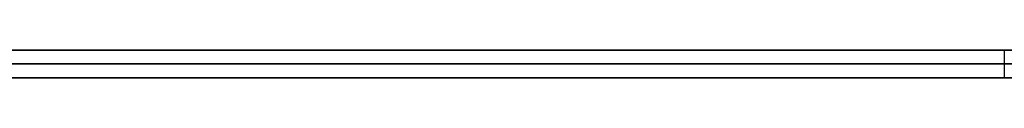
# Model space of a CAD drawing. Extents: x -3.09 to 3.09, y -0.36 to 1.94.
# Tile 123 of 168: x -0.420883 to -0.406716, y 1.8416 to 1.842. Entities that reach past the tile are written whole.
import ezdxf

# ---------------------------------------------------------------- set-up
doc = ezdxf.new("R2010")
doc.units = 0
doc.layers.get('0').update_dxf_attribs({"linetype": 'CONTINUOUS'})

# ---------------------------------------------------------------- blocks, each defined once
blk = doc.blocks.new('*U1')
at = {"extrusion": (0, 1, 0)}
for p, q in [((-3.01875, 1.842, 0.83), (3.01875, 1.842, 0.83)), ((3.01875, 1.842, -0.83), (-3.01875, 1.842, -0.83)), ((-2.92375, 1.842, -0.815), (2.92375, 1.842, -0.815)), ((2.92375, 1.842, 0.815), (-2.92375, 1.842, 0.815)), ((2.92375, 1.842, -0.7525), (-2.92375, 1.842, -0.7525)), ((-2.92375, 1.842, 0.7525), (2.92375, 1.842, 0.7525)), ((-2.45875, 1.842, -0.25), (-0.01875, 1.842, -0.25)), ((-0.01875, 1.842, 0.25), (-2.45875, 1.842, 0.25)), ((-0.444837, 1.842, -0.409228), (-0.406716, 1.842, -0.409228)), ((-2.45875, 1.8418, 0.25), (-0.01875, 1.8418, 0.25)), ((-0.01875, 1.8418, -0.25), (-2.45875, 1.8418, -0.25)), ((2.92375, 1.8416, -0.815), (-2.92375, 1.8416, -0.815)), ((-2.92375, 1.8416, 0.815), (2.92375, 1.8416, 0.815)), ((2.92375, 1.8416, -0.7525), (-2.92375, 1.8416, -0.7525)), ((-2.92375, 1.8416, 0.7525), (2.92375, 1.8416, 0.7525)), ((-0.406716, 1.8416, -0.409228), (-0.444837, 1.8416, -0.409228))]:
    blk.add_line(p, q, dxfattribs=at)
at = {"extrusion": (0, 0, -1)}
for p, q in [((-3.01875, 1.842, 0.83), (3.01875, 1.842, 0.83)), ((2.92375, 1.842, -0.7525), (-2.92375, 1.842, -0.7525)), ((2.92375, 1.842, 0.815), (-2.92375, 1.842, 0.815)), ((-0.01875, 1.842, 0.25), (-2.45875, 1.842, 0.25)), ((-2.45875, 1.8418, 0.25), (-0.01875, 1.8418, 0.25)), ((2.92375, 1.8416, -0.7525), (-2.92375, 1.8416, -0.7525)), ((-2.92375, 1.8416, 0.815), (2.92375, 1.8416, 0.815))]:
    blk.add_line(p, q, dxfattribs=at)
for p, q in [((3.01875, 1.842, -0.83), (-3.01875, 1.842, -0.83)), ((-2.92375, 1.842, 0.7525), (2.92375, 1.842, 0.7525)), ((-2.92375, 1.842, -0.815), (2.92375, 1.842, -0.815)), ((-2.45875, 1.842, -0.25), (-0.01875, 1.842, -0.25)), ((-0.444837, 1.842, -0.409228), (-0.406716, 1.842, -0.409228)), ((-0.406716, 1.842, -0.409228), (-0.406716, 1.8416, -0.409228)), ((-0.406716, 1.842, -0.409228), (-0.406716, 1.8416, -0.409228)), ((-0.01875, 1.8418, -0.25), (-2.45875, 1.8418, -0.25)), ((-2.92375, 1.8416, 0.7525), (2.92375, 1.8416, 0.7525)), ((2.92375, 1.8416, -0.815), (-2.92375, 1.8416, -0.815)), ((-0.406716, 1.8416, -0.409228), (-0.444837, 1.8416, -0.409228))]:
    blk.add_line(p, q)
for points in [[(-0.406518, 1.842, -0.352562), (-0.407054, 1.842, -0.352784), (-0.407587, 1.842, -0.353009), (-0.408117, 1.842, -0.353238), (-0.408643, 1.842, -0.353471), (-0.409166, 1.842, -0.353708), (-0.409686, 1.842, -0.353948), (-0.410202, 1.842, -0.354191), (-0.410715, 1.842, -0.354438), (-0.411225, 1.842, -0.354689), (-0.411731, 1.842, -0.354944), (-0.412234, 1.842, -0.355202), (-0.412734, 1.842, -0.355463), (-0.41323, 1.842, -0.355729), (-0.413723, 1.842, -0.355998), (-0.414213, 1.842, -0.35627), (-0.414699, 1.842, -0.356546), (-0.415182, 1.842, -0.356826), (-0.415662, 1.842, -0.357109), (-0.416138, 1.842, -0.357396), (-0.416611, 1.842, -0.357687), (-0.417081, 1.842, -0.357981), (-0.417547, 1.842, -0.358278), (-0.41801, 1.842, -0.35858), (-0.41847, 1.842, -0.358885), (-0.418927, 1.842, -0.359193), (-0.41938, 1.842, -0.359506), (-0.41983, 1.842, -0.359821), (-0.420276, 1.842, -0.360141), (-0.420719, 1.842, -0.360464), (-0.421159, 1.842, -0.36079)], [(-0.406518, 1.842, -0.352562), (-0.407054, 1.842, -0.352784), (-0.407587, 1.842, -0.353009), (-0.408117, 1.842, -0.353238), (-0.408643, 1.842, -0.353471), (-0.409166, 1.842, -0.353708), (-0.409686, 1.842, -0.353948), (-0.410202, 1.842, -0.354191), (-0.410715, 1.842, -0.354438), (-0.411225, 1.842, -0.354689), (-0.411731, 1.842, -0.354944), (-0.412234, 1.842, -0.355202), (-0.412734, 1.842, -0.355463), (-0.41323, 1.842, -0.355729), (-0.413723, 1.842, -0.355998), (-0.414213, 1.842, -0.35627), (-0.414699, 1.842, -0.356546), (-0.415182, 1.842, -0.356826), (-0.415662, 1.842, -0.357109), (-0.416138, 1.842, -0.357396), (-0.416611, 1.842, -0.357687), (-0.417081, 1.842, -0.357981), (-0.417547, 1.842, -0.358278), (-0.41801, 1.842, -0.35858), (-0.41847, 1.842, -0.358885), (-0.418927, 1.842, -0.359193), (-0.41938, 1.842, -0.359506), (-0.41983, 1.842, -0.359821), (-0.420276, 1.842, -0.360141), (-0.420719, 1.842, -0.360464), (-0.421159, 1.842, -0.36079)], [(-0.421282, 1.842, -0.531273), (-0.42087, 1.842, -0.53156), (-0.420455, 1.842, -0.531843), (-0.420036, 1.842, -0.532124), (-0.419613, 1.842, -0.532401), (-0.419187, 1.842, -0.532675), (-0.418757, 1.842, -0.532946), (-0.418323, 1.842, -0.533214), (-0.417886, 1.842, -0.533478), (-0.417445, 1.842, -0.53374), (-0.417, 1.842, -0.533998), (-0.416552, 1.842, -0.534253), (-0.4161, 1.842, -0.534504), (-0.415644, 1.842, -0.534753), (-0.415185, 1.842, -0.534998), (-0.414722, 1.842, -0.53524), (-0.414255, 1.842, -0.535479), (-0.413784, 1.842, -0.535715), (-0.41331, 1.842, -0.535947), (-0.412833, 1.842, -0.536176), (-0.412351, 1.842, -0.536402), (-0.411866, 1.842, -0.536625), (-0.411377, 1.842, -0.536845), (-0.410885, 1.842, -0.537061), (-0.410389, 1.842, -0.537275), (-0.409889, 1.842, -0.537485), (-0.409385, 1.842, -0.537691), (-0.408878, 1.842, -0.537895), (-0.408367, 1.842, -0.538095), (-0.407853, 1.842, -0.538293), (-0.407334, 1.842, -0.538486), (-0.406813, 1.842, -0.538677), (-0.406287, 1.842, -0.538865)], [(-0.421282, 1.842, -0.531273), (-0.42087, 1.842, -0.53156), (-0.420455, 1.842, -0.531843), (-0.420036, 1.842, -0.532124), (-0.419613, 1.842, -0.532401), (-0.419187, 1.842, -0.532675), (-0.418757, 1.842, -0.532946), (-0.418323, 1.842, -0.533214), (-0.417886, 1.842, -0.533478), (-0.417445, 1.842, -0.53374), (-0.417, 1.842, -0.533998), (-0.416552, 1.842, -0.534253), (-0.4161, 1.842, -0.534504), (-0.415644, 1.842, -0.534753), (-0.415185, 1.842, -0.534998), (-0.414722, 1.842, -0.53524), (-0.414255, 1.842, -0.535479), (-0.413784, 1.842, -0.535715), (-0.41331, 1.842, -0.535947), (-0.412833, 1.842, -0.536176), (-0.412351, 1.842, -0.536402), (-0.411866, 1.842, -0.536625), (-0.411377, 1.842, -0.536845), (-0.410885, 1.842, -0.537061), (-0.410389, 1.842, -0.537275), (-0.409889, 1.842, -0.537485), (-0.409385, 1.842, -0.537691), (-0.408878, 1.842, -0.537895), (-0.408367, 1.842, -0.538095), (-0.407853, 1.842, -0.538293), (-0.407334, 1.842, -0.538486), (-0.406813, 1.842, -0.538677), (-0.406287, 1.842, -0.538865)], [(-0.40653, 1.842, -0.438113), (-0.406825, 1.842, -0.438214), (-0.407119, 1.842, -0.438315), (-0.40741, 1.842, -0.438417), (-0.4077, 1.842, -0.438518), (-0.407988, 1.842, -0.43862), (-0.408274, 1.842, -0.438722), (-0.408559, 1.842, -0.438825), (-0.408841, 1.842, -0.438927), (-0.409122, 1.842, -0.439029), (-0.4094, 1.842, -0.439132), (-0.409677, 1.842, -0.439235), (-0.409952, 1.842, -0.439338), (-0.410226, 1.842, -0.439441), (-0.410497, 1.842, -0.439544), (-0.410767, 1.842, -0.439647), (-0.411034, 1.842, -0.439751), (-0.4113, 1.842, -0.439855), (-0.411564, 1.842, -0.439958), (-0.411826, 1.842, -0.440062), (-0.412087, 1.842, -0.440167), (-0.412345, 1.842, -0.440271), (-0.412602, 1.842, -0.440375), (-0.412857, 1.842, -0.44048), (-0.41311, 1.842, -0.440585), (-0.413361, 1.842, -0.44069), (-0.41361, 1.842, -0.440795), (-0.413858, 1.842, -0.4409), (-0.414103, 1.842, -0.441005), (-0.414347, 1.842, -0.441111), (-0.414589, 1.842, -0.441216), (-0.414829, 1.842, -0.441322), (-0.415067, 1.842, -0.441428), (-0.415304, 1.842, -0.441534), (-0.415538, 1.842, -0.441641), (-0.415771, 1.842, -0.441747), (-0.416002, 1.842, -0.441854), (-0.416231, 1.842, -0.44196), (-0.416458, 1.842, -0.442067), (-0.416684, 1.842, -0.442174), (-0.416907, 1.842, -0.442281), (-0.417129, 1.842, -0.442389), (-0.417349, 1.842, -0.442496), (-0.417567, 1.842, -0.442604), (-0.417783, 1.842, -0.442712), (-0.417997, 1.842, -0.44282), (-0.41821, 1.842, -0.442928), (-0.41842, 1.842, -0.443036), (-0.418629, 1.842, -0.443144), (-0.418836, 1.842, -0.443253), (-0.419041, 1.842, -0.443362), (-0.419244, 1.842, -0.44347), (-0.419446, 1.842, -0.443579), (-0.419645, 1.842, -0.443689), (-0.419843, 1.842, -0.443798), (-0.420039, 1.842, -0.443907), (-0.420233, 1.842, -0.444017), (-0.420425, 1.842, -0.444127), (-0.420616, 1.842, -0.444237), (-0.420804, 1.842, -0.444347), (-0.420991, 1.842, -0.444457)], [(-0.40653, 1.842, -0.438113), (-0.406825, 1.842, -0.438214), (-0.407119, 1.842, -0.438315), (-0.40741, 1.842, -0.438417), (-0.4077, 1.842, -0.438518), (-0.407988, 1.842, -0.43862), (-0.408274, 1.842, -0.438722), (-0.408559, 1.842, -0.438825), (-0.408841, 1.842, -0.438927), (-0.409122, 1.842, -0.439029), (-0.4094, 1.842, -0.439132), (-0.409677, 1.842, -0.439235), (-0.409952, 1.842, -0.439338), (-0.410226, 1.842, -0.439441), (-0.410497, 1.842, -0.439544), (-0.410767, 1.842, -0.439647), (-0.411034, 1.842, -0.439751), (-0.4113, 1.842, -0.439855), (-0.411564, 1.842, -0.439958), (-0.411826, 1.842, -0.440062), (-0.412087, 1.842, -0.440167), (-0.412345, 1.842, -0.440271), (-0.412602, 1.842, -0.440375), (-0.412857, 1.842, -0.44048), (-0.41311, 1.842, -0.440585), (-0.413361, 1.842, -0.44069), (-0.41361, 1.842, -0.440795), (-0.413858, 1.842, -0.4409), (-0.414103, 1.842, -0.441005), (-0.414347, 1.842, -0.441111), (-0.414589, 1.842, -0.441216), (-0.414829, 1.842, -0.441322), (-0.415067, 1.842, -0.441428), (-0.415304, 1.842, -0.441534), (-0.415538, 1.842, -0.441641), (-0.415771, 1.842, -0.441747), (-0.416002, 1.842, -0.441854), (-0.416231, 1.842, -0.44196), (-0.416458, 1.842, -0.442067), (-0.416684, 1.842, -0.442174), (-0.416907, 1.842, -0.442281), (-0.417129, 1.842, -0.442389), (-0.417349, 1.842, -0.442496), (-0.417567, 1.842, -0.442604), (-0.417783, 1.842, -0.442712), (-0.417997, 1.842, -0.44282), (-0.41821, 1.842, -0.442928), (-0.41842, 1.842, -0.443036), (-0.418629, 1.842, -0.443144), (-0.418836, 1.842, -0.443253), (-0.419041, 1.842, -0.443362), (-0.419244, 1.842, -0.44347), (-0.419446, 1.842, -0.443579), (-0.419645, 1.842, -0.443689), (-0.419843, 1.842, -0.443798), (-0.420039, 1.842, -0.443907), (-0.420233, 1.842, -0.444017), (-0.420425, 1.842, -0.444127), (-0.420616, 1.842, -0.444237), (-0.420804, 1.842, -0.444347), (-0.420991, 1.842, -0.444457)], [(-0.421482, 1.8416, -0.361034), (-0.420823, 1.8416, -0.360541), (-0.420157, 1.8416, -0.360055), (-0.419483, 1.8416, -0.359577), (-0.418801, 1.8416, -0.359108), (-0.418112, 1.8416, -0.358647), (-0.417415, 1.8416, -0.358194), (-0.416711, 1.8416, -0.357749), (-0.416, 1.8416, -0.357312), (-0.41528, 1.8416, -0.356884), (-0.414554, 1.8416, -0.356463), (-0.41382, 1.8416, -0.356051), (-0.413078, 1.8416, -0.355647), (-0.412329, 1.8416, -0.355251), (-0.411572, 1.8416, -0.354863), (-0.410807, 1.8416, -0.354484), (-0.410036, 1.8416, -0.354112), (-0.409256, 1.8416, -0.353749), (-0.40847, 1.8416, -0.353394), (-0.407675, 1.8416, -0.353047), (-0.406873, 1.8416, -0.352708), (-0.406064, 1.8416, -0.352378)], [(-0.421482, 1.8416, -0.361034), (-0.420823, 1.8416, -0.360541), (-0.420157, 1.8416, -0.360055), (-0.419483, 1.8416, -0.359577), (-0.418801, 1.8416, -0.359108), (-0.418112, 1.8416, -0.358647), (-0.417415, 1.8416, -0.358194), (-0.416711, 1.8416, -0.357749), (-0.416, 1.8416, -0.357312), (-0.41528, 1.8416, -0.356884), (-0.414554, 1.8416, -0.356463), (-0.41382, 1.8416, -0.356051), (-0.413078, 1.8416, -0.355647), (-0.412329, 1.8416, -0.355251), (-0.411572, 1.8416, -0.354863), (-0.410807, 1.8416, -0.354484), (-0.410036, 1.8416, -0.354112), (-0.409256, 1.8416, -0.353749), (-0.40847, 1.8416, -0.353394), (-0.407675, 1.8416, -0.353047), (-0.406873, 1.8416, -0.352708), (-0.406064, 1.8416, -0.352378)], [(-0.406631, 1.8416, -0.538743), (-0.407416, 1.8416, -0.538456), (-0.408193, 1.8416, -0.538162), (-0.408962, 1.8416, -0.537861), (-0.409723, 1.8416, -0.537553), (-0.410475, 1.8416, -0.537238), (-0.411219, 1.8416, -0.536915), (-0.411954, 1.8416, -0.536585), (-0.412681, 1.8416, -0.536248), (-0.4134, 1.8416, -0.535904), (-0.414111, 1.8416, -0.535552), (-0.414813, 1.8416, -0.535193), (-0.415507, 1.8416, -0.534827), (-0.416193, 1.8416, -0.534453), (-0.41687, 1.8416, -0.534072), (-0.417539, 1.8416, -0.533684), (-0.4182, 1.8416, -0.533289), (-0.418852, 1.8416, -0.532887), (-0.419496, 1.8416, -0.532477), (-0.420132, 1.8416, -0.53206), (-0.420759, 1.8416, -0.531636), (-0.421378, 1.8416, -0.531204)], [(-0.406631, 1.8416, -0.538743), (-0.407416, 1.8416, -0.538456), (-0.408193, 1.8416, -0.538162), (-0.408962, 1.8416, -0.537861), (-0.409723, 1.8416, -0.537553), (-0.410475, 1.8416, -0.537238), (-0.411219, 1.8416, -0.536915), (-0.411954, 1.8416, -0.536585), (-0.412681, 1.8416, -0.536248), (-0.4134, 1.8416, -0.535904), (-0.414111, 1.8416, -0.535552), (-0.414813, 1.8416, -0.535193), (-0.415507, 1.8416, -0.534827), (-0.416193, 1.8416, -0.534453), (-0.41687, 1.8416, -0.534072), (-0.417539, 1.8416, -0.533684), (-0.4182, 1.8416, -0.533289), (-0.418852, 1.8416, -0.532887), (-0.419496, 1.8416, -0.532477), (-0.420132, 1.8416, -0.53206), (-0.420759, 1.8416, -0.531636), (-0.421378, 1.8416, -0.531204)], [(-0.420989, 1.8416, -0.444456), (-0.420739, 1.8416, -0.444308), (-0.420486, 1.8416, -0.444161), (-0.420229, 1.8416, -0.444015), (-0.419969, 1.8416, -0.443868), (-0.419706, 1.8416, -0.443722), (-0.419439, 1.8416, -0.443576), (-0.41917, 1.8416, -0.44343), (-0.418897, 1.8416, -0.443285), (-0.41862, 1.8416, -0.44314), (-0.418341, 1.8416, -0.442995), (-0.418058, 1.8416, -0.44285), (-0.417771, 1.8416, -0.442706), (-0.417482, 1.8416, -0.442562), (-0.417189, 1.8416, -0.442418), (-0.416893, 1.8416, -0.442275), (-0.416594, 1.8416, -0.442131), (-0.416291, 1.8416, -0.441988), (-0.415985, 1.8416, -0.441846), (-0.415676, 1.8416, -0.441703), (-0.415363, 1.8416, -0.441561), (-0.415047, 1.8416, -0.441419), (-0.414728, 1.8416, -0.441278), (-0.414406, 1.8416, -0.441136), (-0.41408, 1.8416, -0.440995), (-0.413751, 1.8416, -0.440854), (-0.413419, 1.8416, -0.440714), (-0.413083, 1.8416, -0.440574), (-0.412744, 1.8416, -0.440434), (-0.412402, 1.8416, -0.440294), (-0.412057, 1.8416, -0.440154), (-0.411708, 1.8416, -0.440015), (-0.411356, 1.8416, -0.439876), (-0.411001, 1.8416, -0.439738), (-0.410642, 1.8416, -0.439599), (-0.41028, 1.8416, -0.439461), (-0.409915, 1.8416, -0.439324), (-0.409546, 1.8416, -0.439186), (-0.409175, 1.8416, -0.439049), (-0.4088, 1.8416, -0.438912), (-0.408421, 1.8416, -0.438775), (-0.408039, 1.8416, -0.438639), (-0.407655, 1.8416, -0.438502), (-0.407266, 1.8416, -0.438366), (-0.406875, 1.8416, -0.438231), (-0.40648, 1.8416, -0.438095)], [(-0.420989, 1.8416, -0.444456), (-0.420739, 1.8416, -0.444308), (-0.420486, 1.8416, -0.444161), (-0.420229, 1.8416, -0.444015), (-0.419969, 1.8416, -0.443868), (-0.419706, 1.8416, -0.443722), (-0.419439, 1.8416, -0.443576), (-0.41917, 1.8416, -0.44343), (-0.418897, 1.8416, -0.443285), (-0.41862, 1.8416, -0.44314), (-0.418341, 1.8416, -0.442995), (-0.418058, 1.8416, -0.44285), (-0.417771, 1.8416, -0.442706), (-0.417482, 1.8416, -0.442562), (-0.417189, 1.8416, -0.442418), (-0.416893, 1.8416, -0.442275), (-0.416594, 1.8416, -0.442131), (-0.416291, 1.8416, -0.441988), (-0.415985, 1.8416, -0.441846), (-0.415676, 1.8416, -0.441703), (-0.415363, 1.8416, -0.441561), (-0.415047, 1.8416, -0.441419), (-0.414728, 1.8416, -0.441278), (-0.414406, 1.8416, -0.441136), (-0.41408, 1.8416, -0.440995), (-0.413751, 1.8416, -0.440854), (-0.413419, 1.8416, -0.440714), (-0.413083, 1.8416, -0.440574), (-0.412744, 1.8416, -0.440434), (-0.412402, 1.8416, -0.440294), (-0.412057, 1.8416, -0.440154), (-0.411708, 1.8416, -0.440015), (-0.411356, 1.8416, -0.439876), (-0.411001, 1.8416, -0.439738), (-0.410642, 1.8416, -0.439599), (-0.41028, 1.8416, -0.439461), (-0.409915, 1.8416, -0.439324), (-0.409546, 1.8416, -0.439186), (-0.409175, 1.8416, -0.439049), (-0.4088, 1.8416, -0.438912), (-0.408421, 1.8416, -0.438775), (-0.408039, 1.8416, -0.438639), (-0.407655, 1.8416, -0.438502), (-0.407266, 1.8416, -0.438366), (-0.406875, 1.8416, -0.438231), (-0.40648, 1.8416, -0.438095)]]:
    blk.add_polyline3d(points)

msp = doc.modelspace()

# ---------------------------------------------------------------- block references
msp.add_blockref('*U1', (0, 0))

doc.saveas('drawing.dxf')
